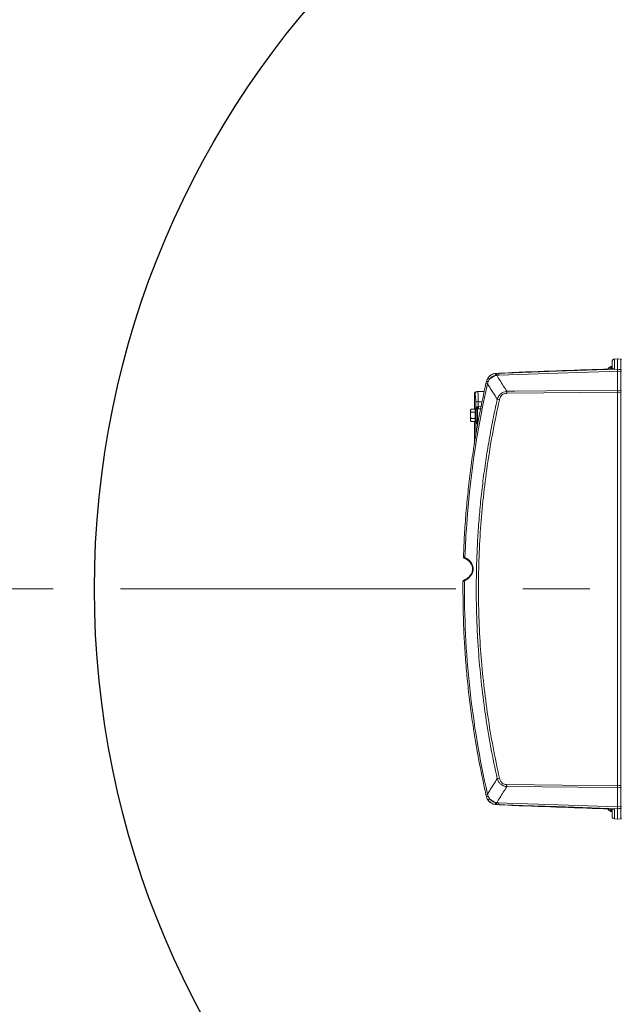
# Model space of a CAD drawing. Header units: millimetres. Extents: x 0 to 16820, y 0 to 11880.
# Tile 38 of 100: x 7306 to 7762, y 6016 to 6761. Entities that reach past the tile are written whole.
import ezdxf

# ---------------------------------------------------------------- set-up
doc = ezdxf.new("R2010")
doc.units = ezdxf.units.MM
doc.header["$LTSCALE"] = 20
doc.linetypes.add('CENTERX2', pattern=[20.32, 12.7, -2.54, 2.54, -2.54])
doc.styles.add('SLDTEXTSTYLE0', font='TXT', dxfattribs={"width": 0.605})
doc.dimstyles.new('SLDDIMSTYLE1', dxfattribs={"dimtxt": 140, "dimasz": 100, "dimexe": 0, "dimexo": 0.0625, "dimgap": 35, "dimtad": 1, "dimtoh": 1, "dimdec": 4, "dimlfac": 20, "dimzin": 12, "dimdsep": 46, "dimtxsty": 'SLDTEXTSTYLE0', "dimsah": 1, "dimcen": 0.09, "dimadec": 1, "dimazin": 0, "dimtfac": 1, "dimtofl": 0, "dimtmove": 0, "dimatfit": 3, "dimfxl": 1, "dimfrac": 2, "dimtolj": 1, "dimtzin": 12, "dimarcsym": 0})

# ---------------------------------------------------------------- blocks, each defined once
blk = doc.blocks.new('*D9')
at = {"color": 7, "linetype": 'Continuous', "lineweight": 0}
for p, q in [((6701.68, 6330.23), (5210.96, 6330.23)), ((9384.18, 6330.23), (10874.9, 6330.23))]:
    blk.add_line(p, q, dxfattribs=at)
blk.add_arc((8042.93, 6330.23), 2801.97, 180, 0, dxfattribs=at)
for points in [[(5240.96, 6330.23), (5227.75, 6229.98), (5257.74, 6230.52)], [(10844.9, 6330.23), (10828.12, 6230.52), (10858.12, 6229.98)]]:
    blk.add_solid(points, dxfattribs=at)
at = {"color": 7, "linetype": 'Continuous', "lineweight": 0, "char_height": 140, "attachment_point": 1, "style": 'SLDTEXTSTYLE0'}
for s, insert in [('180°', (7876.07, 3708.73)), ('-', (7812.16, 3708.73))]:
    blk.add_mtext(s, dxfattribs=dict(at, insert=insert))
blk = doc.blocks.new('*D10')
at = {"color": 7, "linetype": 'Continuous', "lineweight": 0}
for p, q in [((6701.68, 6330.23), (5210.96, 6330.23)), ((9384.18, 6330.23), (10874.9, 6330.23))]:
    blk.add_line(p, q, dxfattribs=at)
blk.add_arc((8042.93, 6330.23), 2801.97, 0, 180, dxfattribs=at)
for points in [[(5240.96, 6330.23), (5257.74, 6429.95), (5227.75, 6430.49)], [(10844.9, 6330.23), (10858.12, 6430.49), (10828.12, 6429.95)]]:
    blk.add_solid(points, dxfattribs=at)
at = {"color": 7, "linetype": 'Continuous', "lineweight": 0, "char_height": 140, "attachment_point": 1, "style": 'SLDTEXTSTYLE0'}
for s, insert in [('180°', (7900.23, 9312.67)), ('+', (7787.99, 9312.67))]:
    blk.add_mtext(s, dxfattribs=dict(at, insert=insert))

msp = doc.modelspace()

# ---------------------------------------------------------------- linework, layer by layer
at = {"color": 7, "linetype": 'Continuous', "lineweight": 0}
for p, q in [((7758.9346722, 6504.4919789), (7756.8110806, 6504.3618267)), ((7758.9334284, 6504.4867539), (7758.9334284, 6496.6448454)), ((7758.9350924, 6504.4887008), (7758.9348715, 6504.4887202)), ((7761.4770657, 6504.2700975), (7758.9352287, 6504.4927846)), ((7753.0060626, 6496.6550917), (7667.1799208, 6493.5360806)), ((7754.9276693, 6498.7342175), (7753.9334284, 6498.7342175)), ((7753.9334284, 6498.7342175), (7753.9334284, 6497.1538348)), ((7754.9334284, 6496.8195138), (7754.9334284, 6502.3638562)), ((7758.9334284, 6496.6448454), (7758.9334637, 6496.6445761)), ((7666.524378, 6493.4987678), (7666.9232806, 6493.5265341)), ((7666.9232806, 6493.5265341), (7667.5943129, 6493.5505668)), ((7758.9334637, 6495.2033072), (7758.9334284, 6495.1989437)), ((7758.9334284, 6495.1989437), (7758.9334284, 6480.7375686)), ((7659.4492337, 6485.8469548), (7659.7900066, 6487.3340333)), ((7659.7930321, 6487.3471693), (7659.7900066, 6487.3340333)), ((7758.9334284, 6480.7375686), (7758.9334284, 6480.7353147)), ((7650.6334284, 6477.7919072), (7650.6334284, 6466.3530197)), ((7652.5985236, 6479.7916025), (7653.140094, 6479.8010557)), ((7653.140094, 6479.8010557), (7658.1178374, 6479.8879425)), ((7758.9334284, 6479.2183262), (7758.9334284, 6479.2209354)), ((7758.9334284, 6181.2501089), (7758.9334284, 6479.2183262)), ((7648.1334284, 6466.3530197), (7647.6334284, 6465.7342175)), ((7647.6334284, 6465.1983191), (7647.6334284, 6465.7342175)), ((7648.1334284, 6466.3530197), (7651.1334284, 6466.3530197)), ((7652.1334284, 6466.7342175), (7651.1334284, 6466.7342175)), ((7651.1334284, 6456.7342175), (7651.1334284, 6466.7342175)), ((7652.1334284, 6456.7342175), (7652.1334284, 6466.7342175)), ((7653.115976, 6466.5506347), (7655.3424019, 6466.5894971)), ((7647.6334284, 6465.1983191), (7647.6334284, 6461.7342175)), ((7647.6334284, 6458.2701159), (7647.6334284, 6461.7342175)), ((7647.6334284, 6457.7342175), (7647.6334284, 6458.2701159)), ((7648.1334284, 6464.0436186), (7651.1334284, 6464.0436186)), ((7648.1334284, 6459.4248165), (7651.1334284, 6459.4248165)), ((7647.6334284, 6457.7342175), (7648.1334284, 6457.1154154)), ((7648.1334284, 6457.1154154), (7651.1334284, 6457.1154154)), ((7650.6334284, 6457.1154154), (7650.6334284, 6440.2538067)), ((7651.1334284, 6456.7342175), (7652.1334284, 6456.7342175)), ((7653.115976, 6456.9178003), (7653.4910354, 6456.9112537)), ((7642.3862587, 6354.8318863), (7642.396513, 6354.831702)), ((7647.6334284, 6349.7342175), (7648.1334284, 6349.1154154)), ((7641.9885251, 6335.6776965), (7641.9772151, 6335.6777435)), ((7643.3215061, 6337.2714578), (7643.3323517, 6337.2764302)), ((7758.9334284, 6181.2474997), (7758.9334284, 6181.2501089)), ((7758.9334284, 6179.7308664), (7758.9334284, 6179.7331203)), ((7758.9334284, 6165.2694914), (7758.9334284, 6179.7308664)), ((7659.7900066, 6173.1344018), (7659.4492337, 6174.6214803)), ((7659.7900066, 6173.1344018), (7659.7930321, 6173.1212657)), ((7666.9232806, 6166.941901), (7666.524378, 6166.9696673)), ((7667.5943129, 6166.9178683), (7666.9232806, 6166.941901)), ((7667.1799208, 6166.9323545), (7753.0060626, 6163.8133433)), ((7753.9334284, 6163.314602), (7753.9334284, 6161.7342175)), ((7753.9334284, 6161.7342175), (7754.9276695, 6161.7342175)), ((7754.9334284, 6158.1045789), (7754.9334284, 6163.6487242)), ((7758.9334284, 6165.2694914), (7758.9334637, 6165.2651279)), ((7758.9334637, 6163.8238589), (7758.9334284, 6163.8235896)), ((7758.9334284, 6155.9816811), (7758.9334284, 6163.8235896)), ((7756.8110806, 6156.1066084), (7758.9346722, 6155.9764562)), ((7758.9350924, 6155.9797342), (7758.9348715, 6155.9797149)), ((7758.9352287, 6155.9756504), (7761.4770657, 6156.1983375)), ((7761.4770063, 6156.2024281), (7761.4770591, 6156.1987921))]:
    msp.add_line(p, q, dxfattribs=at)
at = {"color": 8, "linetype": 'Continuous', "lineweight": 0}
for p, q in [((7758.9334284, 6504.4867539), (7756.8636294, 6504.3598986)), ((7756.8636294, 6504.3598986), (7756.8636294, 6497.1101261)), ((7761.4770063, 6504.266007), (7758.9350924, 6504.4887008)), ((7761.4770063, 6496.4285311), (7761.4770063, 6504.266007)), ((7753.0032274, 6496.6481355), (7669.2142588, 6493.6031573)), ((7753.0032274, 6496.6549907), (7753.0032274, 6496.88025)), ((7753.0032274, 6496.88025), (7753.0055115, 6496.8665434)), ((7662.1142912, 6489.0674319), (7661.1725924, 6487.2657192)), ((7666.6603876, 6493.4904703), (7667.0965766, 6493.5288124)), ((7667.0506845, 6492.0356623), (7666.7541214, 6491.9870985)), ((7667.4071825, 6492.0765986), (7667.0506845, 6492.0356623)), ((7667.597366, 6492.0980944), (7667.4071825, 6492.0765986)), ((7667.5943129, 6493.5505668), (7669.2142588, 6493.6031573)), ((7669.2142588, 6492.1543965), (7667.597366, 6492.0980944)), ((7679.8636294, 6494.2417225), (7679.8636294, 6493.9970197)), ((7761.4770063, 6494.9870601), (7758.9334637, 6495.2033072)), ((7761.4770063, 6480.6748601), (7761.4770063, 6494.9870601)), ((7660.6159449, 6485.5809338), (7659.4492337, 6485.8469548)), ((7661.1725924, 6487.2657192), (7660.6159449, 6485.5809338)), ((7758.9334284, 6480.7353147), (7761.4770063, 6480.6748601)), ((7651.1802063, 6477.8013603), (7650.6334284, 6477.7919072)), ((7758.9334284, 6479.2183262), (7675.1728485, 6478.4219523)), ((7761.4770063, 6181.3080586), (7761.4770063, 6479.1603765)), ((7761.9334284, 6479.1603765), (7761.4770063, 6479.1603765)), ((7653.6437448, 6471.9842175), (7651.6886998, 6471.9842175)), ((7651.6886998, 6466.7342175), (7651.6886998, 6471.9842175)), ((7653.115976, 6466.5506347), (7653.115976, 6456.9178003)), ((7653.3798604, 6468.5503301), (7653.6437448, 6468.5595423)), ((7653.6437448, 6471.9842175), (7656.4358446, 6471.9842175)), ((7653.6437448, 6471.9842175), (7653.6437448, 6468.5595423)), ((7653.6437448, 6468.5595423), (7655.7439785, 6468.5962021)), ((7651.6886998, 6446.6911393), (7651.6886998, 6456.7342175)), ((7659.4492337, 6174.6214803), (7660.6159449, 6174.8875013)), ((7660.6159449, 6174.8875013), (7661.1725924, 6173.2027158)), ((7675.1728485, 6182.0464828), (7758.9334284, 6181.2501089)), ((7761.4770063, 6179.793575), (7758.9334284, 6179.7331203)), ((7761.9334284, 6181.3080586), (7761.4770063, 6181.3080586)), ((7761.4770063, 6165.4813749), (7761.4770063, 6179.793575)), ((7666.7541214, 6168.4813365), (7667.0506845, 6168.4327728)), ((7667.0506845, 6168.4327728), (7667.4071825, 6168.3918365)), ((7667.4071825, 6168.3918365), (7667.597366, 6168.3703407)), ((7667.597366, 6168.3703407), (7669.2142588, 6168.3140386)), ((7667.0965766, 6166.9396226), (7666.6603876, 6166.9779647)), ((7669.2142588, 6166.8652777), (7667.5943129, 6166.9178683)), ((7669.2142588, 6166.8652777), (7753.0032274, 6163.8202996)), ((7679.8636294, 6166.2267126), (7679.8621748, 6166.2563765)), ((7679.8636294, 6166.4714154), (7679.8636294, 6166.2267126)), ((7753.0032274, 6163.588185), (7753.0032274, 6163.8134464)), ((7753.0052035, 6163.6173871), (7753.0032274, 6163.588185)), ((7756.8636294, 6163.358309), (7756.8636294, 6156.1085365)), ((7758.9334637, 6165.2651279), (7761.4770063, 6165.4813749)), ((7761.4770063, 6156.2024281), (7761.4770063, 6164.039904)), ((7756.8636294, 6156.1085365), (7758.9334284, 6155.9816811)), ((7758.9350924, 6155.9797342), (7761.4770063, 6156.2024281))]:
    msp.add_line(p, q, dxfattribs=at)
at = {"color": 7, "linetype": 'CENTERX2', "lineweight": 0}
msp.add_line((8042.9334284, 6330.2342175), (6701.6823515, 6330.2342175), dxfattribs=at)
msp.add_line((8042.9334284, 6330.2342175), (6701.6823515, 6330.2342175), dxfattribs=at)
at = {"color": 8, "linetype": 'Continuous', "lineweight": 0, "flags": 128}
for points in [[(7669.2142588, 6493.6031573), (7713.1416666, 6495.0923838), (7758.9334284, 6496.6448454)], [(7756.8636294, 6497.1101261), (7756.4835263, 6497.0601531), (7756.1697646, 6496.960014)], [(7758.9334637, 6496.6445761), (7760.3606079, 6496.5233564), (7761.4770063, 6496.4285311)], [(7758.9334284, 6495.1989437), (7752.9381159, 6494.9954943), (7728.9568679, 6494.1817017), (7669.2142588, 6492.1543965)], [(7761.9334284, 6494.7298906), (7761.9248559, 6494.7774887), (7761.8994324, 6494.8234546), (7761.8580295, 6494.8662123), (7761.8020671, 6494.9042955), (7761.7334641, 6494.9363983), (7761.6545728, 6494.96142), (7761.5680985, 6494.9785025), (7761.4770063, 6494.9870601)], [(7675.1728485, 6479.9425716), (7681.1689214, 6479.9995099), (7705.1532136, 6480.2272201), (7758.9334284, 6480.7375686)], [(7761.9334284, 6480.4224462), (7761.9248559, 6480.4691641), (7761.8994324, 6480.51428), (7761.8580295, 6480.556247), (7761.8020671, 6480.5936259), (7761.7334641, 6480.6251351), (7761.6545728, 6480.6496941), (7761.5680985, 6480.6664607), (7761.4770063, 6480.6748601)], [(7761.4770063, 6479.1603765), (7760.4142424, 6479.1856799), (7758.9334284, 6479.2209354)], [(7642.396513, 6354.831702), (7642.3991528, 6354.6443641), (7642.4249291, 6354.5193977)], [(7643.5380563, 6354.1093063), (7643.4809613, 6353.8769308), (7643.4653768, 6353.6579222), (7643.4922861, 6353.4660997), (7643.5599914, 6353.3135672), (7643.6642204, 6353.2099495), (7643.6956306, 6353.1923469)], [(7642.0306012, 6335.9924448), (7641.9977638, 6335.860235), (7641.9885251, 6335.6776965)], [(7643.1570834, 6336.3771219), (7643.1048461, 6336.6063885), (7643.092845, 6336.8212099), (7643.1218192, 6337.008356), (7643.1899843, 6337.1563013), (7643.2931423, 6337.2559343), (7643.3215061, 6337.2714578)], [(7758.9334284, 6179.7308664), (7752.937355, 6179.7877493), (7728.9530615, 6180.0153234), (7675.1728485, 6180.5258634)], [(7758.9334284, 6181.2474997), (7760.4142424, 6181.2827551), (7761.4770063, 6181.3080586)], [(7761.4770063, 6179.793575), (7761.5680985, 6179.8019743), (7761.6545728, 6179.818741), (7761.7334641, 6179.8433), (7761.8020671, 6179.8748091), (7761.8580295, 6179.9121881), (7761.8994324, 6179.954155), (7761.9248559, 6179.999271), (7761.9334284, 6180.0459889)], [(7669.2142588, 6168.3140386), (7675.2095687, 6168.1105959), (7699.1908101, 6167.2968204), (7758.9334284, 6165.2694914)], [(7758.9334284, 6163.8235896), (7713.1416666, 6165.3760513), (7669.2142588, 6166.8652777)], [(7756.8636294, 6163.358309), (7756.4835263, 6163.4082819), (7756.1788958, 6163.5046801)], [(7761.4770063, 6164.039904), (7760.3606079, 6163.9450787), (7758.9334637, 6163.8238589)], [(7761.4770063, 6165.4813749), (7761.5680985, 6165.4899326), (7761.6545728, 6165.5070151), (7761.7334641, 6165.5320368), (7761.8020671, 6165.5641396), (7761.8580295, 6165.6022228), (7761.8994324, 6165.6449804), (7761.9248559, 6165.6909464), (7761.9334284, 6165.7385445)]]:
    msp.add_lwpolyline(points, dxfattribs=at)
at = {"color": 7, "linetype": 'Continuous', "lineweight": 30}
for radius in [2552, 680]:
    msp.add_circle((8042.9334284, 6330.2342175), radius, dxfattribs=at)
at = {"color": 8, "linetype": 'Continuous', "lineweight": 0}
for centre, radius, start, end in [((7756.9319457, 6502.3625489), 1.9985177, 91.95894955, 179.9625207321), ((7761.4338427, 6503.7682892), 0.4995859, 0.0347502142, 85.0435311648), ((7752.9349112, 6498.8775997), 1.9985177, 271.95894955, 359.962520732), ((7761.4338427, 6495.9308134), 0.4995859, 0.0347502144, 85.0435311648), ((7653.2972234, 6475.5583008), 16.1318724, 56.8685328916, 62.1697892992), ((7680.0998128, 6465.6320411), 29.5414375, 116.8567720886, 127.5044833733), ((7677.2774904, 6493.3978285), 10.617507, 179.5000662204, 187.635371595), ((7682.4327009, 6492.8555178), 14.8546576, 177.318152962, 182.9227190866), ((7685.2558821, 6492.8787769), 16.0579702, 177.4144907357, 182.5855092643), ((7679.9333111, 6492.2409814), 2.0019541, 91.9946867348, 120.6974783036), ((8341.9334284, 6330.2342175), 698.8033454, 167.1556111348, 178.0420699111), ((7660.3490403, 6484.6231252), 2.7679489, 72.6905973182, 101.6519932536), ((7653.1774982, 6477.8041121), 1.9972939, 91.0730656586, 180.0789400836), ((7739.8910615, 6787.2797756), 321.5552731, 257.0756088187, 257.3752564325), ((7750.7179196, 6479.182262), 75.548897, 179.4233764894, 180.5766235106), ((7624.9886611, 6467.5596946), 28.672522, 358.0016173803, 1.9983826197), ((8341.9334284, 6330.2342175), 698.8033454, 179.496328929, 192.8443888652), ((7739.8910611, 5873.1886611), 321.5552715, 102.6247435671, 102.9243911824), ((7750.7179195, 6181.2861731), 75.5488969, 179.4233764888, 180.5766235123), ((7660.3490403, 6175.8453098), 2.7679489, 258.3480067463, 287.3094026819), ((7653.2972234, 6184.9101342), 16.1318724, 297.8302107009, 303.1314671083), ((7680.0998128, 6194.8363939), 29.5414375, 232.4955166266, 243.1432279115), ((7677.2774904, 6167.0706065), 10.617507, 172.3646284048, 180.4999337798), ((7682.4327009, 6167.6129173), 14.8546576, 177.077280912, 182.6818470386), ((7685.2558821, 6167.5896582), 16.0579702, 177.4144907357, 182.5855092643), ((7679.9333111, 6168.2274536), 2.0019541, 239.3025216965, 268.0053132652), ((7752.9349112, 6161.5908353), 1.9985177, 0.037479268, 88.04105045), ((7761.4338427, 6164.5376217), 0.4995859, 274.9564688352, 359.9652497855), ((7756.9319457, 6158.1058862), 1.9985177, 180.037479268, 268.04105045), ((7761.4338427, 6156.7001458), 0.4995859, 274.956468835, 359.9652497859)]:
    msp.add_arc(centre, radius, start, end, dxfattribs=at)
at = {"color": 7, "linetype": 'Continuous', "lineweight": 0}
for centre, radius, start, end in [((7756.9334284, 6502.3655725), 2, 93.4901821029, 173.8476701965), ((7761.4334284, 6503.7720054), 0.5, 21.0255231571, 63.4489679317), ((7757.3324102, 6492.6148284), 7, 119.0497472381, 143.0524404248), ((7752.9334285, 6498.8858856), 2, 271.9253733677, 359.9982818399), ((7752.9334284, 6498.6537723), 2, 271.9861985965, 274.3993774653), ((7679.9334284, 6492.2497904), 2, 92.0539172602, 121.1183527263), ((8341.9334284, 6330.2342175), 700, 167.1556111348, 170.9857210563), ((7652.6334284, 6477.7919072), 2, 91, 180.3373297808), ((7653.1334284, 6465.550787), 1, 91, 180), ((7653.1334284, 6457.917648), 1, 180, 269), ((7643.3856473, 6354.7969216), 1, 177.9962618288, 196.2389034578), ((7642.9771852, 6335.6700077), 1, 160.7518382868, 179.5567669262), ((8341.9334284, 6330.2342175), 700, 189.0142789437, 192.8443888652), ((7679.9334284, 6168.2186469), 2.0000005, 238.8817563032, 267.7192025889), ((7757.3324102, 6167.8536066), 7, 217.344518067, 240.950252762), ((7752.9334288, 6161.5825515), 1.9999996, 0.0054290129, 88.1465930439), ((7752.9334284, 6161.8146627), 2, 85.5680564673, 87.947838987), ((7756.9334284, 6158.1028626), 2, 186.139972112, 266.4847349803), ((7761.4334284, 6156.6964297), 0.5, 296.6686555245, 339.0441063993)]:
    msp.add_arc(centre, radius, start, end, dxfattribs=at)
at = {"color": 8, "linetype": 'Continuous', "lineweight": 0}
for centre, major_axis, ratio, start_param, end_param in [((7756.9334284, 6501.3636961), (-0.1163533, 2.9984306), 0.2986134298, 6.231342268, 6.2898832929), ((7752.9334284, 6491.6491515), (0.0726619, 5.0059405), 0.0104368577, 0.0005310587, 0.0528769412), ((7752.9334284, 6168.8192835), (-0.0726619, 5.0059405), 0.0104368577, 3.0887157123, 3.1410615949), ((7756.9334284, 6159.104739), (0.1163533, 2.9984306), 0.2986134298, 3.1348946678, 3.1934356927)]:
    msp.add_ellipse(centre, major_axis=major_axis, ratio=ratio, start_param=start_param, end_param=end_param, dxfattribs=at)
at = {"color": 7, "linetype": 'Continuous', "lineweight": 0}
for centre, major_axis, ratio, start_param, end_param in [((7783.4562823, 6502.9892476), (24.5228515, -1.4975829), 0.0071443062, 3.1303796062, 3.1420289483), ((7097.208928, 6474.7197892), (879.7133393, 30.6782105), 0.0012076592, 5.4362624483, 5.5535770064), ((7097.208928, 6185.7486459), (879.7133393, -30.6782105), 0.0012076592, 0.7296083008, 0.8469228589), ((7756.9334284, 6159.104739), (0.1163533, 2.9984306), 0.2986134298, 3.0765410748, 3.1348946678), ((7783.4562823, 6157.4791875), (24.5228515, 1.4975829), 0.0071443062, 3.1411563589, 3.152805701)]:
    msp.add_ellipse(centre, major_axis=major_axis, ratio=ratio, start_param=start_param, end_param=end_param, dxfattribs=at)
for points, knots in [([(7756.2955636, 6496.9837512), (7756.2825537, 6496.980879), (7756.248235, 6496.9733024), (7755.9593276, 6496.9277649), (7755.4132787, 6496.8636752), (7754.5397599, 6496.7791629), (7753.6497972, 6496.7049458), (7753.0741987, 6496.6586469), (7752.9129997, 6496.6456807)], [0, 0, 0, 0, 0.0840821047, 0.22179923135, 0.39909796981, 0.62379085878, 0.89464094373, 1, 1, 1, 1]), ([(7758.9334637, 6495.2033072), (7758.936885, 6495.4440599), (7758.9441626, 6495.9561752), (7758.9447653, 6496.4896332), (7758.9372308, 6496.592929), (7758.9334637, 6496.6445761)], [0, 0, 0, 0, 0.3072901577, 0.6536499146, 1, 1, 1, 1]), ([(7659.7900066, 6487.3340333), (7659.7960482, 6487.3599733), (7660.0000358, 6488.2358165), (7660.420462, 6489.0419861), (7660.8284364, 6489.8242792)], [0, 0, 0, 0, 0.0296171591, 1, 1, 1, 1]), ([(7660.6351171, 6489.3670954), (7660.5343925, 6489.2312297), (7660.0949839, 6488.6385195), (7659.924464, 6487.9092613), (7659.7930321, 6487.3471693)], [0, 0, 0, 0, 0.2292278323, 1, 1, 1, 1]), ([(7666.524378, 6493.4987678), (7665.6919364, 6493.2953295), (7663.9882069, 6492.8789593), (7662.1927118, 6491.699395), (7661.5486804, 6490.7000751), (7661.3921138, 6490.4571365)], [0, 0, 0, 0, 0.4196675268, 0.8589189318, 1, 1, 1, 1]), ([(7667.0965766, 6493.5288124), (7667.0958096, 6493.5292446), (7667.0939465, 6493.5302944), (7667.0564928, 6493.5309981), (7666.9944066, 6493.5294538), (7666.9409935, 6493.5272612), (7666.9232806, 6493.5265341)], [0, 0, 0, 0, 0.1011188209, 0.2456466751, 0.7498392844, 1, 1, 1, 1]), ([(7667.0506845, 6492.0356623), (7667.0502415, 6492.0553663), (7667.0432958, 6492.3642324), (7667.0394459, 6492.8947295), (7667.0568577, 6493.3983825), (7667.0839471, 6493.4873395), (7667.0965766, 6493.5288124)], [0, 0, 0, 0, 0.0231651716, 0.3631219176, 0.7030793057, 1, 1, 1, 1]), ([(7758.9334377, 6479.2209352), (7758.9345645, 6479.4144289), (7758.9376552, 6479.9451617), (7758.9350764, 6480.428311), (7758.9334377, 6480.7353145)], [0, 0, 0, 0, 0.3645785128, 1, 1, 1, 1]), ([(7647.6334284, 6465.1983191), (7647.6931327, 6465.4955439), (7647.7727637, 6465.8919697), (7648.0612404, 6466.2607393), (7648.1334284, 6466.3530197)], [0, 0, 0, 0, 0.7497612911, 1, 1, 1, 1]), ([(7648.1334284, 6464.0436186), (7647.908171, 6464.3728681), (7647.6491545, 6464.7514619), (7647.6352418, 6465.1467933), (7647.6334284, 6465.1983191)], [0, 0, 0, 0, 0.8696641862, 1, 1, 1, 1]), ([(7647.6334284, 6461.7342175), (7647.6350287, 6461.8255951), (7647.647545, 6462.5403065), (7647.8490812, 6463.3240119), (7648.1057239, 6463.9735059), (7648.1334284, 6464.0436186)], [0, 0, 0, 0, 0.1156468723, 0.904534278, 1, 1, 1, 1]), ([(7648.1334284, 6459.4248165), (7648.0572993, 6459.6198668), (7647.7692661, 6460.3578365), (7647.6910048, 6461.1508228), (7647.6334284, 6461.7342175)], [0, 0, 0, 0, 0.2643068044, 1, 1, 1, 1]), ([(7647.6334284, 6458.2701159), (7647.6931327, 6458.5673406), (7647.7727637, 6458.9637664), (7648.0612404, 6459.332536), (7648.1334284, 6459.4248165)], [0, 0, 0, 0, 0.7497612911, 1, 1, 1, 1]), ([(7648.1334284, 6457.1154154), (7647.908171, 6457.4446649), (7647.6491545, 6457.8232587), (7647.6352418, 6458.2185901), (7647.6334284, 6458.2701159)], [0, 0, 0, 0, 0.8696641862, 1, 1, 1, 1]), ([(7650.5789015, 6439.9106421), (7650.3721068, 6438.5915252), (7649.3380849, 6431.9956325), (7647.6536328, 6419.9851709), (7645.7595045, 6403.8496758), (7644.24298, 6387.5529886), (7643.0782628, 6371.2112571), (7642.6238043, 6360.2925465), (7642.396513, 6354.831702)], [0, 0, 0, 0, 0.0468383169, 0.2342025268, 0.4253889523, 0.6166808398, 0.8082881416, 1, 1, 1, 1]), ([(7642.430761, 6354.5203906), (7642.4862426, 6354.3744363), (7642.6140846, 6354.0381256), (7643.0316908, 6353.6015785), (7643.4224977, 6353.3149657), (7643.6929139, 6353.1938049), (7643.6940881, 6353.1932788)], [0, 0, 0, 0, 0.2499199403, 0.575870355, 0.99815829, 1, 1, 1, 1]), ([(7643.6863897, 6353.168191), (7643.841339, 6353.0997691), (7644.52564, 6352.797598), (7645.6112443, 6352.0656111), (7646.8589429, 6351.0084247), (7647.8379924, 6349.8624071), (7648.564269, 6348.6745405), (7649.0505874, 6347.4591577), (7649.3146242, 6346.190829), (7649.3445629, 6344.8882669), (7649.122368, 6343.5916437), (7648.6787423, 6342.3527743), (7648.0176157, 6341.1667645), (7647.129089, 6340.0225506), (7645.9981208, 6338.9435637), (7644.7107166, 6337.9948332), (7643.7675883, 6337.5170286), (7643.3142162, 6337.2873427)], [0, 0, 0, 0, 0.027303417, 0.1205797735, 0.204137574, 0.2776384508, 0.3421916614, 0.4008527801, 0.4546232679, 0.5113363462, 0.5674392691, 0.6242928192, 0.6862278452, 0.7549505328, 0.8323551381, 0.919411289, 1, 1, 1, 1]), ([(7641.9885251, 6335.6776965), (7642.0359086, 6325.2233883), (7642.1075055, 6309.4268457), (7643.1594447, 6288.3115643), (7644.2889329, 6272.3126258), (7645.7939119, 6256.3298327), (7647.6663994, 6240.3891963), (7649.3381061, 6228.4728028), (7650.3721103, 6221.8769099), (7650.5789015, 6220.557793)], [0, 0, 0, 0, 0.2713355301, 0.4099901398, 0.5487169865, 0.6876625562, 0.8266818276, 0.9653379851, 1, 1, 1, 1]), ([(7643.3406831, 6337.2574605), (7643.1797399, 6337.1788135), (7642.7427015, 6336.9652491), (7642.2946382, 6336.560936), (7642.1145524, 6336.1482945), (7642.0449116, 6335.9887224)], [0, 0, 0, 0, 0.26335375, 0.7151323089, 1, 1, 1, 1]), ([(7758.9334377, 6179.7331206), (7758.9345645, 6179.904804), (7758.9376552, 6180.3757133), (7758.9350763, 6180.9087787), (7758.9334377, 6181.2474999)], [0, 0, 0, 0, 0.3645785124, 1, 1, 1, 1]), ([(7660.8284364, 6170.6441558), (7660.5518151, 6171.1378635), (7660.1080543, 6171.9298781), (7659.877023, 6172.8048497), (7659.7900066, 6173.1344018)], [0, 0, 0, 0, 0.6233567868, 1, 1, 1, 1]), ([(7660.8139432, 6170.6735098), (7660.8196218, 6170.6597983), (7661.1693006, 6169.8154631), (7662.6018961, 6168.54584), (7664.6039651, 6167.3422198), (7666.0083405, 6167.0697765), (7666.524378, 6166.9696673)], [0, 0, 0, 0, 0.00635294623, 0.39120584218, 0.7762986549, 1, 1, 1, 1]), ([(7667.0965766, 6166.9396226), (7667.0839472, 6166.9810953), (7667.0568578, 6167.0700521), (7667.0394459, 6167.5737043), (7667.0432958, 6168.1042022), (7667.0502415, 6168.4130688), (7667.0506845, 6168.4327728)], [0, 0, 0, 0, 0.2969196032, 0.6368775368, 0.9768348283, 1, 1, 1, 1]), ([(7666.9232806, 6166.941901), (7666.950567, 6166.9408085), (7667.000689, 6166.9388017), (7667.0569981, 6166.9376735), (7667.0863919, 6166.9379514), (7667.0961974, 6166.9386589), (7667.0964789, 6166.9393744), (7667.0965766, 6166.9396226)], [0, 0, 0, 0, 0.3850536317, 0.7072961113, 0.844830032, 0.9461601, 1, 1, 1, 1]), ([(7752.9129997, 6163.8227544), (7753.4337354, 6163.7807818), (7754.3172021, 6163.7095723), (7755.3515092, 6163.6115167), (7755.9509404, 6163.5425281), (7756.2581788, 6163.493112), (7756.2797301, 6163.4881383), (7756.2871057, 6163.4864361)], [0, 0, 0, 0, 0.3414064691, 0.5792213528, 0.7786964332, 0.9242616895, 1, 1, 1, 1]), ([(7753.0927757, 6163.8311402), (7753.0643914, 6163.8229587), (7753.0344015, 6163.8143145), (7753.0048116, 6163.8199954), (7753.0032274, 6163.8202996)], [0, 0, 0, 0, 0.9464637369, 1, 1, 1, 1]), ([(7758.9334637, 6163.8238589), (7758.936885, 6163.8664624), (7758.9441626, 6163.9570861), (7758.9447653, 6164.4556406), (7758.9372309, 6164.9953013), (7758.9334637, 6165.2651279)], [0, 0, 0, 0, 0.3072901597, 0.6536499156, 1, 1, 1, 1])]:
    msp.add_open_spline(points, degree=3, knots=knots, dxfattribs=at)
at = {"color": 8, "linetype": 'Continuous', "lineweight": 0}
for points, knots in [([(7756.8636294, 6497.1101261), (7756.7804906, 6497.07155), (7756.5979742, 6496.9868631), (7755.1549241, 6496.8233422), (7753.787189, 6496.7110627), (7753.0064115, 6496.6483911), (7753.0032274, 6496.6481355)], [0, 0, 0, 0, 0.26898391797, 0.59050624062, 0.99833007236, 1, 1, 1, 1]), ([(7753.0032274, 6496.6481355), (7753.0048118, 6496.648439), (7753.034517, 6496.6541301), (7753.0644226, 6496.6460239), (7753.0927332, 6496.6383501)], [0, 0, 0, 0, 0.0533350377, 1, 1, 1, 1]), ([(7761.4770063, 6494.9870601), (7761.4789082, 6495.2290683), (7761.4829392, 6495.7419939), (7761.4832537, 6496.2745769), (7761.4790886, 6496.3772165), (7761.4770063, 6496.4285311)], [0, 0, 0, 0, 0.308767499, 0.6544188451, 1, 1, 1, 1]), ([(7660.8284364, 6489.8242792), (7661.3647068, 6490.5136824), (7662.4529724, 6491.9127035), (7664.5921422, 6493.1036855), (7666.065906, 6493.3792957), (7666.6603876, 6493.4904703)], [0, 0, 0, 0, 0.3669393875, 0.7446382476, 1, 1, 1, 1]), ([(7666.7541214, 6491.9870985), (7666.295455, 6491.8719899), (7665.1469745, 6491.5837628), (7663.4851709, 6490.6370821), (7662.5651063, 6489.5836129), (7662.1142912, 6489.0674319)], [0, 0, 0, 0, 0.2532395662, 0.6341008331, 1, 1, 1, 1]), ([(7667.597366, 6492.0980944), (7668.3783033, 6490.8363828), (7670.8852358, 6486.7860888), (7673.4245553, 6482.7330464), (7675.1728485, 6479.9425716)], [0, 0, 0, 0, 0.3115110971, 1, 1, 1, 1]), ([(7679.8616535, 6494.2431366), (7679.8617059, 6494.2450247), (7679.8621301, 6494.2603284), (7679.8629291, 6494.2504138), (7679.8636294, 6494.2417225)], [0, 0, 0, 0, 0.12337251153, 1, 1, 1, 1]), ([(7667.9703827, 6473.8707623), (7666.0544371, 6476.9070149), (7663.5906993, 6480.8113692), (7661.1570477, 6484.7133581), (7660.6159449, 6485.5809338)], [0, 0, 0, 0, 0.7776580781, 1, 1, 1, 1]), ([(7761.4770063, 6479.1603765), (7761.4776051, 6479.3534645), (7761.4791023, 6479.8361983), (7761.47842, 6480.3439773), (7761.4771754, 6480.6352727), (7761.4770063, 6480.6748601)], [0, 0, 0, 0, 0.365497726, 0.9137703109, 1, 1, 1, 1]), ([(7651.6886998, 6471.9842175), (7651.6822491, 6472.6312352), (7651.6693491, 6473.9251131), (7651.5718896, 6475.6523716), (7651.4374368, 6476.9689447), (7651.2975234, 6477.6941551), (7651.214479, 6477.7700416), (7651.1802063, 6477.8013603)], [0, 0, 0, 0, 0.2107989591, 0.4215466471, 0.6337483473, 0.8488465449, 1, 1, 1, 1]), ([(7667.9703827, 6186.5976728), (7666.3128141, 6194.3819222), (7662.9954828, 6209.9607248), (7659.0940726, 6233.5755791), (7655.9873715, 6257.3577023), (7654.0841748, 6277.8417862), (7652.6943572, 6299.4764365), (7651.9436475, 6322.2659), (7652.1472771, 6345.7069344), (7652.9548486, 6365.2152116), (7653.9695526, 6380.7797953), (7655.3556022, 6396.3438838), (7657.1149416, 6411.8962845), (7659.2486761, 6427.4461931), (7661.7651597, 6442.9685846), (7664.631789, 6458.4617409), (7666.8573045, 6468.7334359), (7667.9703827, 6473.8707623)], [0, 0, 0, 0, 0.08243894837, 0.16498701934, 0.24786552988, 0.33085492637, 0.37804255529, 0.47243313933, 0.56698765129, 0.62080634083, 0.67467815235, 0.72854996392, 0.78266009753, 0.83680104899, 0.89112772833, 0.94554818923, 1, 1, 1, 1]), ([(7653.140094, 6479.8010557), (7653.1893442, 6479.7151681), (7653.2878446, 6479.5433929), (7653.4403046, 6478.1936912), (7653.5643573, 6476.2062966), (7653.6338056, 6474.0074262), (7653.6409298, 6472.5572262), (7653.6437448, 6471.9842175)], [0, 0, 0, 0, 0.2150745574, 0.4301488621, 0.6451793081, 0.8598018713, 1, 1, 1, 1]), ([(7669.610437, 6473.4989166), (7667.9525551, 6465.7101644), (7664.6356878, 6450.1274755), (7660.7443451, 6426.5403553), (7657.6511243, 6402.8392156), (7655.4234943, 6378.8678759), (7654.0704455, 6354.6549281), (7653.6172569, 6330.2266196), (7654.0709379, 6305.7983127), (7655.4238079, 6281.6052029), (7657.6453918, 6257.678473), (7660.730204, 6234.0040952), (7664.6223764, 6210.4020442), (7667.9477501, 6194.7803604), (7669.610437, 6186.9695185)], [0, 0, 0, 0, 0.0827003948, 0.1654558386, 0.2482112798, 0.3309116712, 0.4154394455, 0.500026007, 0.5846125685, 0.6691403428, 0.7516350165, 0.8341296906, 0.917064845, 1, 1, 1, 1]), ([(7667.9703827, 6473.8707623), (7668.314722, 6474.7422265), (7668.9396354, 6476.3237761), (7670.5997176, 6478.2099422), (7672.5230831, 6479.3915643), (7674.1310484, 6479.8291172), (7674.9948489, 6479.923187), (7675.1728485, 6479.9425716)], [0, 0, 0, 0, 0.2794932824, 0.5072296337, 0.7396735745, 0.9463556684, 1, 1, 1, 1]), ([(7675.1728485, 6478.4219523), (7675.0262792, 6478.417778), (7674.3271298, 6478.3978662), (7673.0226999, 6478.1316308), (7671.4753302, 6477.1965384), (7670.22023, 6475.5875677), (7669.8296446, 6474.2497421), (7669.610437, 6473.4989166)], [0, 0, 0, 0, 0.054503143, 0.2599850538, 0.4864666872, 0.7117906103, 1, 1, 1, 1]), ([(7653.3798604, 6468.5503301), (7653.3261064, 6468.5435513), (7653.2147661, 6468.5295104), (7652.9936842, 6468.4082751), (7652.6960243, 6468.0574429), (7652.423902, 6467.421048), (7652.2117282, 6466.8930078), (7652.1398178, 6466.5821872), (7652.1334284, 6466.5545701)], [0, 0, 0, 0, 0.0637888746, 0.1321256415, 0.2979827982, 0.6110938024, 0.965444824, 1, 1, 1, 1]), ([(7652.2001165, 6456.7934976), (7652.272859, 6456.5319627), (7652.4140034, 6456.0244994), (7652.6982904, 6455.4118911), (7652.9934978, 6455.0600883), (7653.2147704, 6454.9389321), (7653.3261058, 6454.9248864), (7653.3798604, 6454.918105)], [0, 0, 0, 0, 0.3527048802, 0.6843629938, 0.8600345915, 0.9324224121, 1, 1, 1, 1]), ([(7653.3750026, 6455.3034981), (7653.3744881, 6455.4320445), (7653.3729355, 6455.819971), (7653.3212699, 6456.361149), (7653.2318711, 6456.826396), (7653.1546077, 6456.8873322), (7653.115976, 6456.9178003)], [0, 0, 0, 0, 0.1417759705, 0.427850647, 0.7139253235, 1, 1, 1, 1]), ([(7642.396513, 6354.831702), (7642.4070217, 6354.8115453), (7642.4722679, 6354.6863957), (7642.7557884, 6354.4273597), (7643.2764918, 6354.2156529), (7643.5380563, 6354.1093063)], [0, 0, 0, 0, 0.0872113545, 0.5414796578, 1, 1, 1, 1]), ([(7643.5380563, 6354.1093063), (7644.1707937, 6353.761701), (7645.4350077, 6353.0671829), (7647.2347875, 6351.5230662), (7648.7340143, 6349.5604865), (7649.6741977, 6347.1209761), (7649.8082682, 6344.6650288), (7649.187423, 6342.1866122), (7647.9988307, 6340.1651873), (7646.4838202, 6338.5504253), (7644.9123551, 6337.3144442), (7643.760663, 6336.6994359), (7643.1570834, 6336.3771219)], [0, 0, 0, 0, 0.1031028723, 0.2060003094, 0.3243149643, 0.4234024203, 0.5231546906, 0.6089960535, 0.7262114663, 0.8143784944, 0.9027193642, 1, 1, 1, 1]), ([(7643.1570834, 6336.3771219), (7642.8550454, 6336.2596427), (7642.2751694, 6336.034097), (7642.0813774, 6335.7931448), (7641.9885251, 6335.6776965)], [0, 0, 0, 0, 0.5208665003, 1, 1, 1, 1]), ([(7660.6159449, 6174.8875013), (7661.1570477, 6175.755077), (7663.5906993, 6179.6570658), (7666.0544371, 6183.5614201), (7667.9703827, 6186.5976728)], [0, 0, 0, 0, 0.22234192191, 1, 1, 1, 1]), ([(7675.1728485, 6180.5258634), (7674.4179028, 6180.6472935), (7672.8828827, 6180.8941954), (7670.8846431, 6182.0367458), (7669.1780753, 6183.8207713), (7668.353325, 6185.446142), (7668.010746, 6186.4762979), (7667.9703827, 6186.5976728)], [0, 0, 0, 0, 0.2277012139, 0.4629815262, 0.6737308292, 0.9615583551, 1, 1, 1, 1]), ([(7669.610437, 6186.9695185), (7669.6353159, 6186.8635653), (7669.841412, 6185.9858541), (7670.3938211, 6184.5984222), (7671.7005331, 6183.0899962), (7673.320271, 6182.1993848), (7674.5567314, 6182.0973339), (7675.1728485, 6182.0464828)], [0, 0, 0, 0, 0.0404527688, 0.3351087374, 0.542631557, 0.7720974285, 1, 1, 1, 1]), ([(7675.1728485, 6180.5258634), (7673.4245553, 6177.7353887), (7670.8852358, 6173.6823463), (7668.3783033, 6169.6320522), (7667.597366, 6168.3703407)], [0, 0, 0, 0, 0.6884889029, 1, 1, 1, 1]), ([(7761.4770063, 6179.793575), (7761.4776051, 6179.9657089), (7761.4791023, 6180.3960561), (7761.47842, 6180.9277096), (7761.4771754, 6181.2625529), (7761.4770063, 6181.3080586)], [0, 0, 0, 0, 0.365497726, 0.9137703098, 1, 1, 1, 1]), ([(7666.6603876, 6166.9779647), (7666.065906, 6167.0891394), (7664.5921422, 6167.3647496), (7662.4529724, 6168.5557316), (7661.3647068, 6169.9547527), (7660.8284364, 6170.6441558)], [0, 0, 0, 0, 0.2553617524, 0.6330606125, 1, 1, 1, 1]), ([(7661.1725924, 6173.2027158), (7661.2602598, 6172.9665765), (7661.4973786, 6172.3278772), (7661.8757873, 6171.7593408), (7662.1142912, 6171.4010031)], [0, 0, 0, 0, 0.3697190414, 1, 1, 1, 1]), ([(7662.1142912, 6171.4010031), (7662.5651063, 6170.8848222), (7663.4851709, 6169.831353), (7665.1469745, 6168.8846722), (7666.295455, 6168.5964452), (7666.7541214, 6168.4813365)], [0, 0, 0, 0, 0.3658991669, 0.7467604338, 1, 1, 1, 1]), ([(7753.0032274, 6163.8202996), (7753.0064115, 6163.820044), (7753.787189, 6163.7573723), (7755.1549241, 6163.6450929), (7756.5979742, 6163.4815719), (7756.7804906, 6163.396885), (7756.8636294, 6163.358309)], [0, 0, 0, 0, 0.0016699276, 0.4094937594, 0.731016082, 1, 1, 1, 1]), ([(7761.4770063, 6164.039904), (7761.4789082, 6164.0827001), (7761.4829392, 6164.1734047), (7761.4832537, 6164.6730428), (7761.4790886, 6165.2119491), (7761.4770063, 6165.4813749)], [0, 0, 0, 0, 0.3087674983, 0.6544188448, 1, 1, 1, 1])]:
    msp.add_open_spline(points, degree=3, knots=knots, dxfattribs=at)
msp.add_open_spline([(7653.115976, 6466.5506347), (7653.1545288, 6466.5812736), (7653.2316343, 6466.6425513), (7653.3222174, 6467.1052371), (7653.3798252, 6467.7655306), (7653.3798487, 6468.2887303), (7653.3798604, 6468.5503301)], degree=3, dxfattribs=at)

# ---------------------------------------------------------------- dimensions: what is measured, and where the dimension line sits
at = {"color": 7, "linetype": 'Continuous', "lineweight": 0}
for base, line1, line2, text, picture, middle in [((8042.9334284, 9132.2049447), ((9384.1845053, 6330.2342175), (8042.9334284, 6330.2342175)), ((6701.6823515, 6330.2342175), (8042.9334284, 6330.2342175)), '+<>', '*D10', (8042.9334284, 9132.2049447)), ((8042.9334284, 3528.2634903), ((6701.6823515, 6330.2342175), (8042.9334284, 6330.2342175)), ((9384.1845053, 6330.2342175), (8042.9334284, 6330.2342175)), '-<>', '*D9', (8042.9334284, 3528.2634903))]:
    dim = msp.add_angular_dim_2l(base=base, line1=line1, line2=line2, text=text, dimstyle='SLDDIMSTYLE1', dxfattribs=at)
    dim.commit()
    dim.dimension.update_dxf_attribs({"geometry": picture, "text_midpoint": middle, "dimtype": 162})

doc.saveas('drawing.dxf')
